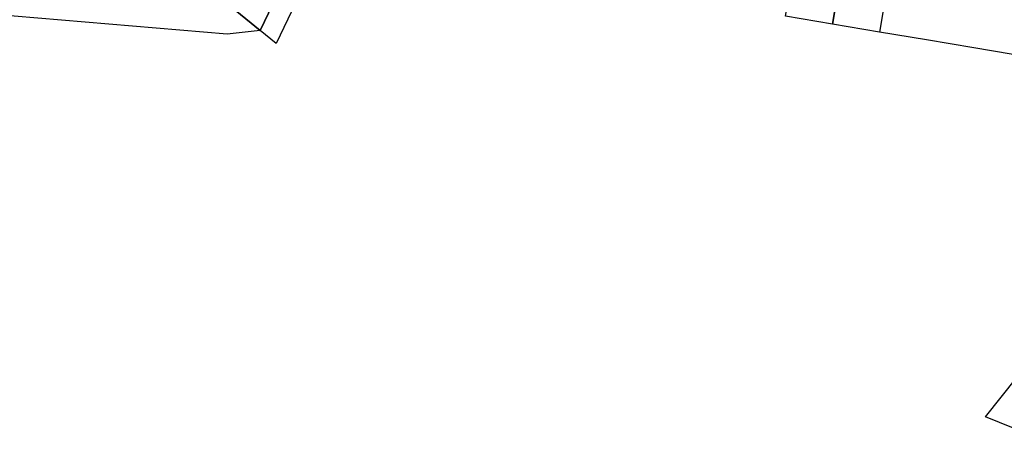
# Model space of a CAD drawing. Header units: metres. Extents: x 339653 to 341672, y 5744753 to 5747397.
# Tile 2 of 256: x 340062 to 340454, y 5744886 to 5745060. Entities that reach past the tile are written whole.
import ezdxf

# ---------------------------------------------------------------- set-up
doc = ezdxf.new("R2010")
doc.units = ezdxf.units.M
doc.header["$LTSCALE"] = 0.03
for name, color, linetype, lineweight in [('Flurstücke_Grenzpunkte', 7, 'Continuous', 25), ('Siedlung', 7, 'Continuous', 25), ('Vegetation', 7, 'Continuous', 25), ('Verkehr', 7, 'Continuous', 25)]:
    doc.layers.add(name, color=color, linetype=linetype, lineweight=lineweight)

msp = doc.modelspace()

# ---------------------------------------------------------------- linework, layer by layer
at = {"layer": 'Flurstücke_Grenzpunkte', "color": 83}
for points in [[(340048.695, 5745197.003), (340069.4, 5745183.988), (340105.887, 5745168.244), (340123.011, 5745164.992), (340130.522, 5745165.151), (340116.268, 5745135.482), (340101.135, 5745103.983), (340129.363, 5745078.581), (340157.934, 5745055.245), (340144.811, 5745053.846), (340003.435, 5745065.797)], [(340184.216, 5745091.706), (340164.275, 5745050.067), (340157.934, 5745055.245), (340173.062, 5745086.821)]]:
    msp.add_lwpolyline(points, dxfattribs=at)
for points in [[(340101.135, 5745103.983), (340116.268, 5745135.482), (340158.403, 5745099.381), (340173.062, 5745086.821), (340157.934, 5745055.245), (340129.363, 5745078.581)], [(340366.798, 5745060.964), (340374.202, 5745104.806), (340392.94, 5745101.653), (340390.275, 5745085.834), (340388.778, 5745076.957), (340388.211, 5745073.592), (340385.552, 5745057.807)], [(340385.552, 5745057.807), (340388.211, 5745073.592), (340388.778, 5745076.957), (340390.275, 5745085.834), (340392.94, 5745101.653), (340393.355, 5745104.116), (340412.087, 5745100.964), (340404.266, 5745054.658)]]:
    msp.add_lwpolyline(points, close=True, dxfattribs=at)
at = {"layer": 'Siedlung', "color": 83}
msp.add_lwpolyline([(340116.268, 5745135.482), (340158.403, 5745099.381), (340173.062, 5745086.821), (340157.934, 5745055.245), (340129.363, 5745078.581), (340101.135, 5745103.983)], close=True, dxfattribs=at)
for points in [[(340480.12, 5745041.894), (340441.725, 5745048.355), (340423, 5745051.505), (340404.266, 5745054.658), (340385.552, 5745057.807), (340366.798, 5745060.964)], [(340484.033, 5744886.105), (340446.449, 5744901.392), (340458.857, 5744917.08)]]:
    msp.add_lwpolyline(points, dxfattribs=at)
at = {"layer": 'Vegetation', "color": 83}
msp.add_lwpolyline([(339952.474, 5745186.074), (339974.998, 5745233.298), (339980.323, 5745242.103), (339992.588, 5745225.111), (340042.321, 5745200.196), (340043.477, 5745155.365), (340076.952, 5745154.85), (340077.724, 5745167.988), (340105.887, 5745168.244), (340123.011, 5745164.992), (340130.522, 5745165.151), (340116.268, 5745135.482), (340101.135, 5745103.983), (340129.363, 5745078.581), (340157.934, 5745055.245), (340144.811, 5745053.846), (340003.435, 5745065.797), (339987.034, 5745067.184), (339983.232, 5745123.676), (339977.902, 5745138.936), (339943.616, 5745167.506)], close=True, dxfattribs=at)
at = {"layer": 'Verkehr', "color": 83}
msp.add_lwpolyline([(340184.216, 5745091.706), (340164.275, 5745050.067), (340157.934, 5745055.245), (340173.062, 5745086.821)], dxfattribs=at)

doc.saveas('drawing.dxf')
